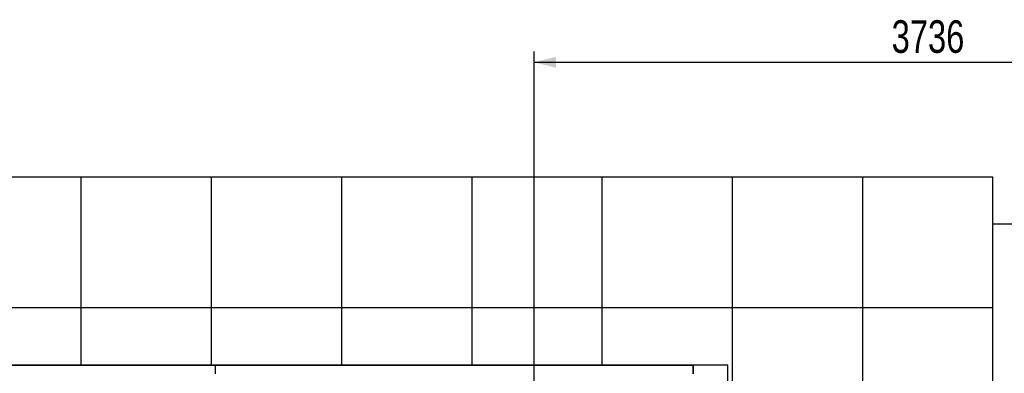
# Model space of a CAD drawing. Header units: millimetres. Extents: x 0 to 841, y 0 to 594.
# Tile 14 of 111: x 138 to 229, y 413 to 446. Entities that reach past the tile are written whole.
import ezdxf

# ---------------------------------------------------------------- set-up
doc = ezdxf.new("R2010")
doc.units = ezdxf.units.MM
doc.layers.add('COTES', color=1, linetype='Continuous')
doc.layers.add('TRAIT-FORT', color=4, linetype='Continuous', lineweight=25)
doc.styles.add('SLDTEXTSTYLE0', font='TXT', dxfattribs={"width": 0.75})
doc.dimstyles.new('SLDDIMSTYLE0', dxfattribs={"dimtxt": 3, "dimasz": 2, "dimexe": 0, "dimexo": 0.0625, "dimgap": 0.75, "dimtad": 1, "dimdec": 0, "dimlfac": 50, "dimrnd": 1e-09, "dimzin": 12, "dimdsep": 46, "dimtxsty": 'SLDTEXTSTYLE0', "dimsah": 1, "dimcen": 0.09, "dimadec": 0, "dimazin": 3, "dimtfac": 1, "dimtdec": 0, "dimtofl": 0, "dimtmove": 0, "dimatfit": 3, "dimfxl": 1, "dimfrac": 2, "dimtolj": 1, "dimtzin": 12, "dimarcsym": 0})

# ---------------------------------------------------------------- blocks, each defined once
blk = doc.blocks.new('_D_2')
at = {"layer": 'COTES', "color": 1, "transparency": 16777216}
for p, q in [((185.44, 368.225), (185.44, 443.056)), ((260.165, 424.079), (260.165, 443.056)), ((185.44, 442.056), (260.165, 442.056))]:
    blk.add_line(p, q, dxfattribs=at)
for points in [[(185.44, 442.056), (187.44, 441.556), (187.44, 442.556)], [(260.165, 442.056), (258.165, 442.556), (258.165, 441.556)]]:
    blk.add_solid(points, dxfattribs=at)
at = {"layer": 'COTES', "color": 1, "transparency": 16777216, "insert": (218.369, 445.923), "char_height": 3, "attachment_point": 1, "style": 'SLDTEXTSTYLE0'}
blk.add_mtext('3736', dxfattribs=at)
blk = doc.blocks.new('_D_3')
at = {"layer": 'COTES', "color": 1, "transparency": 16777216}
for p, q in [((269.165, 423.079), (275.678, 423.079)), ((274.678, 367.225), (274.678, 423.079)), ((186.44, 367.225), (275.678, 367.225))]:
    blk.add_line(p, q, dxfattribs=at)
for points in [[(274.678, 423.079), (274.178, 421.079), (275.178, 421.079)], [(274.678, 367.225), (275.178, 369.225), (274.178, 369.225)]]:
    blk.add_solid(points, dxfattribs=at)
at = {"layer": 'COTES', "color": 1, "transparency": 16777216, "insert": (270.811, 390.719), "char_height": 3, "attachment_point": 1, "rotation": 90, "style": 'SLDTEXTSTYLE0'}
blk.add_mtext('2793', dxfattribs=at)

msp = doc.modelspace()

# ---------------------------------------------------------------- linework, layer by layer
at = {"layer": 'TRAIT-FORT', "color": 4, "linetype": 'Continuous', "lineweight": 25}
for p, q in [((143.686, 431.46), (131.686, 431.46)), ((143.686, 431.46), (143.686, 419.461)), ((155.686, 431.46), (143.686, 431.46)), ((167.686, 431.46), (155.686, 431.46)), ((155.686, 431.46), (155.686, 419.461)), ((179.686, 431.46), (167.686, 431.46)), ((167.686, 431.46), (167.686, 419.461)), ((179.686, 431.46), (179.686, 419.461)), ((191.686, 431.46), (179.686, 431.46)), ((203.686, 431.46), (191.686, 431.46)), ((191.686, 431.46), (191.686, 419.461)), ((203.686, 431.46), (203.686, 419.461)), ((215.686, 431.46), (203.686, 431.46)), ((227.686, 431.46), (215.686, 431.46)), ((215.686, 431.46), (215.686, 419.461)), ((227.686, 419.461), (227.686, 431.46)), ((268.275, 427.148), (227.686, 427.148)), ((131.686, 419.461), (143.686, 419.461)), ((143.686, 419.461), (155.686, 419.461)), ((143.686, 419.461), (143.686, 414.143)), ((155.686, 419.461), (167.686, 419.461)), ((155.686, 419.461), (155.686, 414.143)), ((167.686, 419.461), (179.686, 419.461)), ((167.686, 419.461), (167.686, 414.143)), ((179.686, 419.461), (191.686, 419.461)), ((179.686, 419.461), (179.686, 414.143)), ((191.686, 419.461), (203.686, 419.461)), ((191.686, 419.461), (191.686, 414.143)), ((203.686, 419.461), (215.686, 419.461)), ((203.686, 419.461), (203.686, 407.46)), ((215.686, 419.461), (227.686, 419.461)), ((215.686, 419.461), (215.686, 407.46)), ((227.686, 407.46), (227.686, 419.461)), ((112.081, 414.143), (156.071, 414.143)), ((143.686, 414.143), (131.686, 414.143)), ((155.686, 414.143), (143.686, 414.143)), ((167.686, 414.143), (155.686, 414.143)), ((156.071, 414.143), (156.071, 413.344)), ((156.071, 413.944), (156.081, 413.944)), ((156.071, 413.824), (156.081, 413.824)), ((156.081, 413.344), (156.081, 414.143)), ((156.081, 414.143), (200.061, 414.143)), ((179.686, 414.143), (167.686, 414.143)), ((191.686, 414.143), (179.686, 414.143)), ((203.281, 414.143), (191.686, 414.143)), ((200.061, 414.143), (200.061, 413.344)), ((200.061, 413.944), (200.081, 413.944)), ((200.061, 413.824), (200.081, 413.824)), ((200.081, 414.143), (200.081, 413.344)), ((203.281, 414.143), (200.081, 414.143)), ((203.281, 350.364), (203.281, 414.143)), ((203.281, 407.46), (203.281, 414.143)), ((156.071, 413.464), (156.081, 413.464)), ((200.061, 413.464), (200.081, 413.464))]:
    msp.add_line(p, q, dxfattribs=at)

# ---------------------------------------------------------------- dimensions: what is measured, and where the dimension line sits
at = {"layer": 'COTES', "color": 1}
dim = msp.add_linear_dim(base=(260.165, 442.056), p1=(185.44, 367.225), p2=(260.165, 423.079), dimstyle='SLDDIMSTYLE0', dxfattribs=at)
dim.commit()
dim.dimension.update_dxf_attribs({"geometry": '_D_2', "text_midpoint": (222.803, 442.056), "dimtype": 160})
dim = msp.add_linear_dim(base=(274.678, 423.079), p1=(185.44, 367.225), p2=(268.165, 423.079), angle=90, dimstyle='SLDDIMSTYLE0', dxfattribs=at)
dim.commit()
dim.dimension.update_dxf_attribs({"geometry": '_D_3', "text_midpoint": (274.678, 395.152), "dimtype": 160})

doc.saveas('drawing.dxf')
